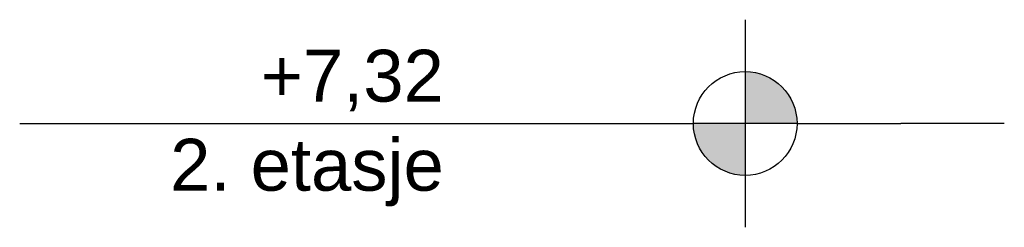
# Model space of a CAD drawing. Header units: millimetres. Extents: x -82116 to -58113, y 850 to 13065.
# Tile 7 of 78: x -82116 to -80216, y 7120 to 7520. Entities that reach past the tile are written whole.
import ezdxf

# ---------------------------------------------------------------- set-up
doc = ezdxf.new("R2010")
doc.units = ezdxf.units.MM
doc.header["$LTSCALE"] = 0.5
doc.header["$MEASUREMENT"] = 0
doc.linetypes.add('PLINE', pattern=[0])
doc.styles.add('GENERATED_STYLE_2', font='arial.ttf')

msp = doc.modelspace()

# ---------------------------------------------------------------- hatches: boundary and pattern name
at = {"linetype": 'Continuous'}
for points in [[(-80716.3, 7320), (-80616.3, 7320, 0.414214), (-80716.3, 7420)], [(-80716.3, 7320), (-80816.3, 7320, 0.414214), (-80716.3, 7220)]]:
    msp.add_hatch(color=256, dxfattribs=at).paths.add_polyline_path(points)

# ---------------------------------------------------------------- linework, layer by layer
at = {"linetype": 'PLINE'}
for p, q in [((-80716.3, 7520), (-80716.3, 7120)), ((-82116.3, 7320), (-80816.3, 7320)), ((-80616.3, 7320), (-80816.3, 7320)), ((-80616.3, 7320), (-80416.3, 7320)), ((-80316.3, 7320), (-80416.3, 7320)), ((-80216.3, 7320), (-80316.3, 7320))]:
    msp.add_line(p, q, dxfattribs=at)
msp.add_circle((-80716.3, 7320), 100, dxfattribs=at)

# ---------------------------------------------------------------- texts
at = {"insert": (-81297.9, 7462.1), "char_height": 100, "attachment_point": 3, "line_spacing_factor": 1.029493, "style": 'GENERATED_STYLE_2'}
msp.add_mtext('\\A1;{\\pqr;\\pt0;\\fArial|b0|i0|c0|p0;\\W1.000000;+7,32\\P\\pqr;\\pt0;\\fArial|b0|i0|c0|p0;\\W1.000000;\\fArial|b0|i0|c0|p0;\\W1.000000;\\fArial|b0|i0|c0|p0;\\W1.000000;2. etasje}', dxfattribs=at)

doc.saveas('drawing.dxf')
